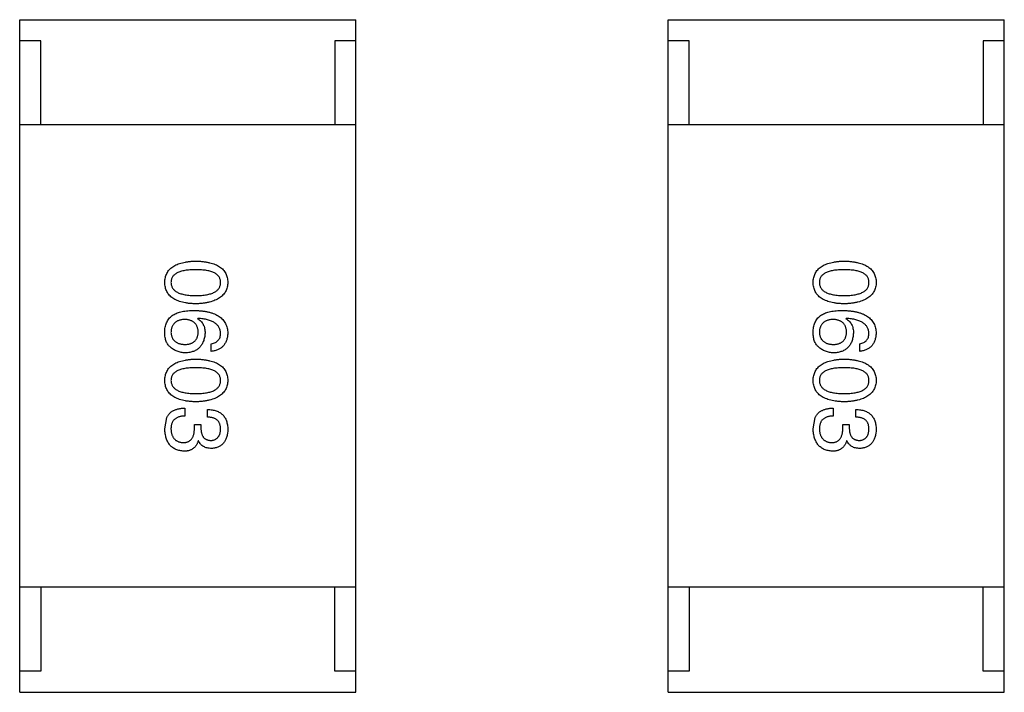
# Model space of a CAD drawing. Header units: inches. Extents: x -39 to 106, y -45 to 75.
# Tile 212 of 222: x 34.05 to 36.39, y 45.62 to 47.22. Entities that reach past the tile are written whole.
import ezdxf

# ---------------------------------------------------------------- set-up
doc = ezdxf.new("R2010")
doc.units = ezdxf.units.IN
doc.header["$LTSCALE"] = 1.21
doc.header["$MEASUREMENT"] = 0
doc.layers.get('0').update_dxf_attribs({"linetype": 'CONTINUOUS'})

msp = doc.modelspace()

# ---------------------------------------------------------------- linework, layer by layer
at = {"color": 7, "linetype": 'Continuous'}
for p, q in [((34.0484, 45.6155), (34.0484, 47.2155)), ((34.0484, 47.2155), (34.8484, 47.2155)), ((34.8484, 45.6155), (34.8484, 47.2155)), ((35.591, 45.6155), (35.591, 47.2155)), ((35.591, 47.2155), (36.391, 47.2155)), ((36.391, 45.6155), (36.391, 47.2155)), ((34.0984, 47.1655), (34.0484, 47.1655)), ((34.0984, 46.9655), (34.0984, 47.1655)), ((34.7984, 47.1655), (34.7984, 46.9655)), ((34.8484, 47.1655), (34.7984, 47.1655)), ((35.641, 47.1655), (35.591, 47.1655)), ((35.641, 46.9655), (35.641, 47.1655)), ((36.341, 47.1655), (36.341, 46.9655)), ((36.391, 47.1655), (36.341, 47.1655)), ((34.8484, 46.9655), (34.0484, 46.9655)), ((36.391, 46.9655), (35.591, 46.9655)), ((34.4722, 46.505), (34.4714, 46.5042)), ((36.0149, 46.505), (36.0141, 46.5042)), ((34.5042, 46.4263), (34.5042, 46.4444)), ((36.0469, 46.4263), (36.0469, 46.4444)), ((34.4411, 46.2915), (34.4411, 46.2727)), ((35.9838, 46.2915), (35.9838, 46.2727)), ((34.3935, 46.2424), (34.3985, 46.2694)), ((34.4952, 46.2702), (34.4952, 46.2883)), ((35.9362, 46.2424), (35.9411, 46.2694)), ((36.0379, 46.2702), (36.0379, 46.2883)), ((34.464, 46.2432), (34.464, 46.2522)), ((34.464, 46.2522), (34.4796, 46.2522)), ((34.4796, 46.2522), (34.4796, 46.2424)), ((36.0067, 46.2432), (36.0067, 46.2522)), ((36.0067, 46.2522), (36.0223, 46.2522)), ((36.0223, 46.2522), (36.0223, 46.2424)), ((34.4739, 46.2137), (34.4731, 46.2137)), ((36.0165, 46.2137), (36.0157, 46.2137)), ((34.8484, 45.8655), (34.0484, 45.8655)), ((34.0984, 45.8655), (34.0984, 45.6655)), ((34.7984, 45.6655), (34.7984, 45.8655)), ((36.391, 45.8655), (35.591, 45.8655)), ((35.641, 45.8655), (35.641, 45.6655)), ((36.341, 45.6655), (36.341, 45.8655)), ((34.0984, 45.6655), (34.0484, 45.6655)), ((34.8484, 45.6655), (34.7984, 45.6655)), ((35.641, 45.6655), (35.591, 45.6655)), ((36.391, 45.6655), (36.341, 45.6655)), ((34.0484, 45.6155), (34.8484, 45.6155)), ((35.591, 45.6155), (36.391, 45.6155))]:
    msp.add_line(p, q, dxfattribs=at)
for points, knots in [([(34.3935, 46.5905), (34.3936, 46.5924), (34.3938, 46.5963), (34.3948, 46.602), (34.3963, 46.6072), (34.3984, 46.6121), (34.401, 46.6166), (34.4042, 46.6208), (34.408, 46.6245), (34.4124, 46.6279), (34.4173, 46.6309), (34.4228, 46.6335), (34.4289, 46.6357), (34.4355, 46.6376), (34.4426, 46.6391), (34.4504, 46.6402), (34.4587, 46.641), (34.4644, 46.6412), (34.4673, 46.6413)], [0, 0, 0, 0, 0.059135, 0.115606, 0.169241, 0.221578, 0.273261, 0.324749, 0.377329, 0.431642, 0.488541, 0.548597, 0.612232, 0.680174, 0.752504, 0.829777, 0.912307, 1, 1, 1, 1]), ([(34.4673, 46.6208), (34.4649, 46.6208), (34.4603, 46.6207), (34.4536, 46.6203), (34.4474, 46.6198), (34.4416, 46.619), (34.4363, 46.6179), (34.4314, 46.6166), (34.4271, 46.6151), (34.4231, 46.6133), (34.4196, 46.6113), (34.4166, 46.6091), (34.414, 46.6065), (34.412, 46.6038), (34.4103, 46.6008), (34.4091, 46.5976), (34.4084, 46.5941), (34.4084, 46.5917), (34.4083, 46.5905)], [0, 0, 0, 0, 0.096457, 0.187288, 0.27178, 0.350132, 0.423455, 0.491343, 0.554037, 0.612253, 0.666313, 0.717038, 0.764921, 0.811214, 0.856775, 0.902988, 0.950234, 1, 1, 1, 1]), ([(34.4673, 46.6413), (34.4704, 46.6412), (34.4763, 46.641), (34.4848, 46.6402), (34.4928, 46.6391), (34.5002, 46.6376), (34.5071, 46.6357), (34.5133, 46.6335), (34.519, 46.6309), (34.5241, 46.6279), (34.5286, 46.6245), (34.5325, 46.6208), (34.5358, 46.6166), (34.5386, 46.6121), (34.5407, 46.6072), (34.5423, 46.602), (34.5433, 46.5963), (34.5435, 46.5924), (34.5435, 46.5905)], [0, 0, 0, 0, 0.088823, 0.172287, 0.250296, 0.323438, 0.392244, 0.456221, 0.516635, 0.573871, 0.628, 0.680335, 0.731489, 0.782557, 0.834044, 0.886738, 0.942089, 1, 1, 1, 1]), ([(34.5263, 46.5905), (34.5263, 46.5917), (34.5262, 46.5941), (34.5255, 46.5976), (34.5244, 46.6008), (34.5227, 46.6038), (34.5206, 46.6065), (34.5181, 46.6091), (34.515, 46.6113), (34.5115, 46.6133), (34.5076, 46.6151), (34.5032, 46.6166), (34.4983, 46.6179), (34.493, 46.619), (34.4873, 46.6198), (34.481, 46.6203), (34.4743, 46.6207), (34.4697, 46.6208), (34.4673, 46.6208)], [0, 0, 0, 0, 0.049764, 0.097007, 0.143217, 0.188577, 0.235116, 0.282997, 0.333719, 0.387776, 0.445989, 0.508679, 0.576563, 0.649481, 0.728235, 0.812722, 0.903548, 1, 1, 1, 1]), ([(35.9362, 46.5905), (35.9363, 46.5924), (35.9365, 46.5963), (35.9374, 46.602), (35.939, 46.6072), (35.941, 46.6121), (35.9437, 46.6166), (35.9469, 46.6208), (35.9507, 46.6245), (35.9551, 46.6279), (35.96, 46.6309), (35.9655, 46.6335), (35.9715, 46.6357), (35.9781, 46.6376), (35.9853, 46.6391), (35.993, 46.6402), (36.0013, 46.641), (36.007, 46.6412), (36.01, 46.6413)], [0, 0, 0, 0, 0.059135, 0.115606, 0.169241, 0.221578, 0.273261, 0.324749, 0.377329, 0.431642, 0.488541, 0.548597, 0.612232, 0.680174, 0.752504, 0.829777, 0.912307, 1, 1, 1, 1]), ([(36.01, 46.6208), (36.0076, 46.6208), (36.003, 46.6207), (35.9963, 46.6203), (35.9901, 46.6198), (35.9843, 46.619), (35.979, 46.6179), (35.9741, 46.6166), (35.9697, 46.6151), (35.9658, 46.6133), (35.9623, 46.6113), (35.9593, 46.6091), (35.9567, 46.6065), (35.9546, 46.6038), (35.9529, 46.6008), (35.9518, 46.5976), (35.9511, 46.5941), (35.951, 46.5917), (35.951, 46.5905)], [0, 0, 0, 0, 0.096457, 0.187288, 0.27178, 0.350132, 0.423455, 0.491343, 0.554037, 0.612253, 0.666313, 0.717038, 0.764921, 0.811214, 0.856775, 0.902988, 0.950234, 1, 1, 1, 1]), ([(36.01, 46.6413), (36.013, 46.6412), (36.0189, 46.641), (36.0275, 46.6402), (36.0355, 46.6391), (36.0429, 46.6376), (36.0497, 46.6357), (36.056, 46.6335), (36.0616, 46.6309), (36.0667, 46.6279), (36.0712, 46.6245), (36.0752, 46.6208), (36.0785, 46.6166), (36.0813, 46.6121), (36.0834, 46.6072), (36.085, 46.602), (36.0859, 46.5963), (36.0861, 46.5924), (36.0862, 46.5905)], [0, 0, 0, 0, 0.088823, 0.172287, 0.250296, 0.323438, 0.392244, 0.456221, 0.516635, 0.573871, 0.628, 0.680335, 0.731489, 0.782557, 0.834044, 0.886738, 0.942089, 1, 1, 1, 1]), ([(36.069, 46.5905), (36.0689, 46.5917), (36.0689, 46.5941), (36.0682, 46.5976), (36.067, 46.6008), (36.0654, 46.6038), (36.0633, 46.6065), (36.0607, 46.6091), (36.0577, 46.6113), (36.0542, 46.6133), (36.0503, 46.6151), (36.0459, 46.6166), (36.041, 46.6179), (36.0357, 46.619), (36.0299, 46.6198), (36.0237, 46.6203), (36.017, 46.6207), (36.0124, 46.6208), (36.01, 46.6208)], [0, 0, 0, 0, 0.049764, 0.097007, 0.143217, 0.188577, 0.235116, 0.282997, 0.333719, 0.387776, 0.445989, 0.508679, 0.576563, 0.649481, 0.728235, 0.812722, 0.903548, 1, 1, 1, 1]), ([(34.4673, 46.5396), (34.4644, 46.5397), (34.4587, 46.5399), (34.4504, 46.5407), (34.4426, 46.5418), (34.4355, 46.5433), (34.4289, 46.5452), (34.4228, 46.5474), (34.4173, 46.55), (34.4124, 46.553), (34.408, 46.5564), (34.4042, 46.5601), (34.401, 46.5643), (34.3984, 46.5688), (34.3963, 46.5737), (34.3948, 46.579), (34.3938, 46.5846), (34.3936, 46.5885), (34.3935, 46.5905)], [0, 0, 0, 0, 0.08769, 0.170218, 0.24749, 0.319818, 0.387758, 0.451391, 0.511445, 0.568185, 0.622681, 0.67526, 0.726746, 0.778428, 0.830764, 0.884397, 0.940866, 1, 1, 1, 1]), ([(34.4083, 46.5905), (34.4084, 46.5892), (34.4085, 46.5867), (34.4093, 46.5832), (34.4106, 46.5798), (34.4122, 46.5768), (34.4144, 46.5739), (34.417, 46.5714), (34.42, 46.5691), (34.4235, 46.567), (34.4275, 46.5651), (34.4318, 46.5636), (34.4367, 46.5623), (34.4419, 46.5612), (34.4476, 46.5603), (34.4538, 46.5597), (34.4604, 46.5594), (34.465, 46.5593), (34.4673, 46.5593)], [0, 0, 0, 0, 0.050879, 0.099377, 0.146973, 0.193618, 0.240619, 0.289461, 0.34047, 0.395283, 0.453059, 0.515633, 0.582666, 0.655287, 0.732971, 0.815933, 0.905166, 1, 1, 1, 1]), ([(34.4673, 46.5593), (34.4697, 46.5593), (34.4743, 46.5594), (34.481, 46.5597), (34.4873, 46.5603), (34.493, 46.5612), (34.4983, 46.5623), (34.5032, 46.5636), (34.5076, 46.5652), (34.5115, 46.567), (34.515, 46.5691), (34.5181, 46.5714), (34.5206, 46.574), (34.5227, 46.5768), (34.5244, 46.5798), (34.5255, 46.5832), (34.5262, 46.5867), (34.5263, 46.5892), (34.5263, 46.5905)], [0, 0, 0, 0, 0.095719, 0.185854, 0.269738, 0.347952, 0.420315, 0.487894, 0.550245, 0.608186, 0.662454, 0.713283, 0.761375, 0.808209, 0.854301, 0.901312, 0.949396, 1, 1, 1, 1]), ([(34.5435, 46.5905), (34.5434, 46.5885), (34.5432, 46.5847), (34.5421, 46.5791), (34.5405, 46.5739), (34.5383, 46.5691), (34.5355, 46.5646), (34.5321, 46.5605), (34.5282, 46.5568), (34.5237, 46.5534), (34.5186, 46.5504), (34.5129, 46.5478), (34.5067, 46.5455), (34.4999, 46.5436), (34.4926, 46.5421), (34.4847, 46.5409), (34.4762, 46.54), (34.4703, 46.5398), (34.4673, 46.5396)], [0, 0, 0, 0, 0.057415, 0.112361, 0.16496, 0.216437, 0.267441, 0.318839, 0.371478, 0.426325, 0.483626, 0.544235, 0.608673, 0.677374, 0.750405, 0.828394, 0.911525, 1, 1, 1, 1]), ([(36.01, 46.5396), (36.007, 46.5397), (36.0013, 46.5399), (35.993, 46.5407), (35.9853, 46.5418), (35.9781, 46.5433), (35.9715, 46.5452), (35.9655, 46.5474), (35.96, 46.55), (35.9551, 46.553), (35.9507, 46.5564), (35.9469, 46.5601), (35.9437, 46.5643), (35.941, 46.5688), (35.939, 46.5737), (35.9374, 46.579), (35.9365, 46.5846), (35.9363, 46.5885), (35.9362, 46.5905)], [0, 0, 0, 0, 0.08769, 0.170218, 0.24749, 0.319818, 0.387758, 0.451391, 0.511445, 0.568185, 0.622681, 0.67526, 0.726746, 0.778428, 0.830764, 0.884397, 0.940866, 1, 1, 1, 1]), ([(35.951, 46.5905), (35.951, 46.5892), (35.9512, 46.5867), (35.952, 46.5832), (35.9532, 46.5798), (35.9549, 46.5768), (35.957, 46.5739), (35.9596, 46.5714), (35.9627, 46.5691), (35.9662, 46.567), (35.9701, 46.5651), (35.9745, 46.5636), (35.9793, 46.5623), (35.9846, 46.5612), (35.9903, 46.5603), (35.9965, 46.5597), (36.0031, 46.5594), (36.0076, 46.5593), (36.01, 46.5593)], [0, 0, 0, 0, 0.050879, 0.099377, 0.146973, 0.193618, 0.240619, 0.289461, 0.34047, 0.395283, 0.453059, 0.515633, 0.582666, 0.655287, 0.732971, 0.815933, 0.905166, 1, 1, 1, 1]), ([(36.01, 46.5593), (36.0124, 46.5593), (36.017, 46.5594), (36.0237, 46.5597), (36.0299, 46.5603), (36.0357, 46.5612), (36.041, 46.5623), (36.0459, 46.5636), (36.0503, 46.5652), (36.0542, 46.567), (36.0577, 46.5691), (36.0607, 46.5714), (36.0633, 46.574), (36.0654, 46.5768), (36.067, 46.5798), (36.0682, 46.5832), (36.0689, 46.5867), (36.0689, 46.5892), (36.069, 46.5905)], [0, 0, 0, 0, 0.095719, 0.185854, 0.269738, 0.347952, 0.420315, 0.487894, 0.550245, 0.608186, 0.662454, 0.713283, 0.761375, 0.808209, 0.854301, 0.901312, 0.949396, 1, 1, 1, 1]), ([(36.0862, 46.5905), (36.0861, 46.5885), (36.0859, 46.5847), (36.0848, 46.5791), (36.0831, 46.5739), (36.081, 46.5691), (36.0782, 46.5646), (36.0748, 46.5605), (36.0708, 46.5568), (36.0663, 46.5534), (36.0612, 46.5504), (36.0556, 46.5478), (36.0494, 46.5455), (36.0426, 46.5436), (36.0352, 46.5421), (36.0273, 46.5409), (36.0189, 46.54), (36.013, 46.5398), (36.01, 46.5396)], [0, 0, 0, 0, 0.057415, 0.112361, 0.16496, 0.216437, 0.267441, 0.318839, 0.371478, 0.426325, 0.483626, 0.544235, 0.608673, 0.677374, 0.750405, 0.828394, 0.911525, 1, 1, 1, 1]), ([(34.3935, 46.4747), (34.3937, 46.4768), (34.3939, 46.4808), (34.395, 46.4866), (34.3966, 46.492), (34.3988, 46.4971), (34.4015, 46.5017), (34.4049, 46.506), (34.4087, 46.5099), (34.4117, 46.5121), (34.4132, 46.5132)], [0, 0, 0, 0, 0.137449, 0.267856, 0.393219, 0.514735, 0.63397, 0.753734, 0.874967, 1, 1, 1, 1]), ([(34.4411, 46.5026), (34.4398, 46.5025), (34.4373, 46.5023), (34.4336, 46.5018), (34.4303, 46.501), (34.4271, 46.5001), (34.4242, 46.4989), (34.4215, 46.4974), (34.4191, 46.4959), (34.4169, 46.494), (34.4149, 46.492), (34.4133, 46.4896), (34.4118, 46.4872), (34.4106, 46.4844), (34.4096, 46.4815), (34.409, 46.4783), (34.4084, 46.4749), (34.4084, 46.4726), (34.4083, 46.4714)], [0, 0, 0, 0, 0.076467, 0.148148, 0.216496, 0.280559, 0.342274, 0.401168, 0.458322, 0.514073, 0.569257, 0.62465, 0.68124, 0.739113, 0.799947, 0.862804, 0.929597, 1, 1, 1, 1]), ([(34.4132, 46.5132), (34.4148, 46.5141), (34.418, 46.5158), (34.4232, 46.518), (34.4289, 46.5198), (34.4351, 46.5213), (34.4416, 46.5225), (34.4487, 46.5233), (34.4562, 46.5238), (34.4614, 46.5239), (34.464, 46.5239)], [0, 0, 0, 0, 0.101889, 0.209155, 0.322694, 0.442863, 0.569758, 0.70479, 0.848502, 1, 1, 1, 1]), ([(34.4731, 46.4722), (34.473, 46.4734), (34.4729, 46.4757), (34.4724, 46.4789), (34.4718, 46.482), (34.4708, 46.4849), (34.4697, 46.4875), (34.4682, 46.4899), (34.4666, 46.4922), (34.4647, 46.4942), (34.4626, 46.496), (34.4602, 46.4976), (34.4576, 46.499), (34.4547, 46.5001), (34.4517, 46.501), (34.4484, 46.5018), (34.4448, 46.5023), (34.4423, 46.5025), (34.4411, 46.5026)], [0, 0, 0, 0, 0.070453, 0.136523, 0.199866, 0.260392, 0.318446, 0.374657, 0.430182, 0.485556, 0.541071, 0.598396, 0.657208, 0.718642, 0.783247, 0.851631, 0.923928, 1, 1, 1, 1]), ([(34.464, 46.5239), (34.4672, 46.5238), (34.4733, 46.5236), (34.4821, 46.5227), (34.4904, 46.5216), (34.4981, 46.52), (34.5052, 46.518), (34.5116, 46.5156), (34.5175, 46.5129), (34.5228, 46.5097), (34.5276, 46.5061), (34.5316, 46.5021), (34.5352, 46.4977), (34.5381, 46.4929), (34.5404, 46.4876), (34.5421, 46.482), (34.5432, 46.476), (34.5434, 46.4719), (34.5435, 46.4698)], [0, 0, 0, 0, 0.087517, 0.169686, 0.246944, 0.319347, 0.387088, 0.450961, 0.511075, 0.567974, 0.622351, 0.675039, 0.726853, 0.778688, 0.83093, 0.884738, 0.941043, 1, 1, 1, 1]), ([(34.4714, 46.5042), (34.4729, 46.5033), (34.4757, 46.5017), (34.4794, 46.4985), (34.4825, 46.4948), (34.4851, 46.4907), (34.487, 46.4861), (34.4885, 46.4811), (34.4893, 46.4756), (34.4894, 46.4718), (34.4895, 46.4698)], [0, 0, 0, 0, 0.122276, 0.239997, 0.35611, 0.473903, 0.59404, 0.720428, 0.855383, 1, 1, 1, 1]), ([(34.5263, 46.4698), (34.5262, 46.4711), (34.5261, 46.4736), (34.5252, 46.4773), (34.524, 46.4808), (34.5224, 46.484), (34.5204, 46.487), (34.518, 46.4898), (34.5152, 46.4923), (34.512, 46.4947), (34.5084, 46.4968), (34.5044, 46.4986), (34.5, 46.5003), (34.4952, 46.5017), (34.49, 46.5028), (34.4844, 46.5038), (34.4785, 46.5046), (34.4744, 46.5049), (34.4722, 46.505)], [0, 0, 0, 0, 0.054741, 0.107075, 0.158339, 0.208382, 0.258772, 0.310045, 0.362765, 0.417822, 0.475982, 0.537466, 0.602901, 0.673037, 0.747247, 0.826291, 0.910782, 1, 1, 1, 1]), ([(35.9362, 46.4747), (35.9363, 46.4768), (35.9366, 46.4808), (35.9377, 46.4866), (35.9392, 46.492), (35.9414, 46.4971), (35.9442, 46.5017), (35.9475, 46.506), (35.9514, 46.5099), (35.9544, 46.5121), (35.9559, 46.5132)], [0, 0, 0, 0, 0.137449, 0.267856, 0.393219, 0.514735, 0.63397, 0.753734, 0.874967, 1, 1, 1, 1]), ([(35.9838, 46.5026), (35.9825, 46.5025), (35.9799, 46.5023), (35.9763, 46.5018), (35.9729, 46.501), (35.9698, 46.5001), (35.9668, 46.4989), (35.9642, 46.4974), (35.9617, 46.4959), (35.9596, 46.494), (35.9576, 46.492), (35.9559, 46.4896), (35.9545, 46.4872), (35.9533, 46.4844), (35.9523, 46.4815), (35.9516, 46.4783), (35.9511, 46.4749), (35.951, 46.4726), (35.951, 46.4714)], [0, 0, 0, 0, 0.076467, 0.148148, 0.216496, 0.280559, 0.342274, 0.401168, 0.458322, 0.514073, 0.569257, 0.62465, 0.68124, 0.739113, 0.799947, 0.862804, 0.929597, 1, 1, 1, 1]), ([(35.9559, 46.5132), (35.9574, 46.5141), (35.9607, 46.5158), (35.9659, 46.518), (35.9716, 46.5198), (35.9777, 46.5213), (35.9843, 46.5225), (35.9914, 46.5233), (35.9989, 46.5238), (36.0041, 46.5239), (36.0067, 46.5239)], [0, 0, 0, 0, 0.101889, 0.209155, 0.322694, 0.442863, 0.569758, 0.70479, 0.848502, 1, 1, 1, 1]), ([(36.0157, 46.4722), (36.0157, 46.4734), (36.0156, 46.4757), (36.0151, 46.4789), (36.0144, 46.482), (36.0135, 46.4849), (36.0123, 46.4875), (36.0109, 46.4899), (36.0092, 46.4922), (36.0073, 46.4942), (36.0052, 46.496), (36.0029, 46.4976), (36.0003, 46.499), (35.9974, 46.5001), (35.9943, 46.501), (35.991, 46.5018), (35.9875, 46.5023), (35.985, 46.5025), (35.9838, 46.5026)], [0, 0, 0, 0, 0.070453, 0.136523, 0.199866, 0.260392, 0.318446, 0.374657, 0.430182, 0.485556, 0.541071, 0.598396, 0.657208, 0.718642, 0.783247, 0.851631, 0.923928, 1, 1, 1, 1]), ([(36.0067, 46.5239), (36.0099, 46.5238), (36.016, 46.5236), (36.0248, 46.5227), (36.0331, 46.5216), (36.0407, 46.52), (36.0478, 46.518), (36.0543, 46.5156), (36.0602, 46.5129), (36.0655, 46.5097), (36.0702, 46.5061), (36.0743, 46.5021), (36.0778, 46.4977), (36.0807, 46.4929), (36.083, 46.4876), (36.0847, 46.482), (36.0858, 46.476), (36.0861, 46.4719), (36.0862, 46.4698)], [0, 0, 0, 0, 0.087517, 0.169686, 0.246944, 0.319347, 0.387088, 0.450961, 0.511075, 0.567974, 0.622351, 0.675039, 0.726853, 0.778688, 0.83093, 0.884738, 0.941043, 1, 1, 1, 1]), ([(36.0141, 46.5042), (36.0155, 46.5033), (36.0183, 46.5017), (36.022, 46.4985), (36.0252, 46.4948), (36.0278, 46.4907), (36.0297, 46.4861), (36.0311, 46.4811), (36.032, 46.4756), (36.0321, 46.4718), (36.0321, 46.4698)], [0, 0, 0, 0, 0.122276, 0.239997, 0.35611, 0.473903, 0.59404, 0.720428, 0.855383, 1, 1, 1, 1]), ([(36.069, 46.4698), (36.0689, 46.4711), (36.0687, 46.4736), (36.0678, 46.4773), (36.0667, 46.4808), (36.065, 46.484), (36.0631, 46.487), (36.0607, 46.4898), (36.0578, 46.4923), (36.0547, 46.4947), (36.051, 46.4968), (36.047, 46.4986), (36.0427, 46.5003), (36.0379, 46.5017), (36.0327, 46.5028), (36.0271, 46.5038), (36.0211, 46.5046), (36.017, 46.5049), (36.0149, 46.505)], [0, 0, 0, 0, 0.054741, 0.107075, 0.158339, 0.208382, 0.258772, 0.310045, 0.362765, 0.417822, 0.475982, 0.537466, 0.602901, 0.673037, 0.747247, 0.826291, 0.910782, 1, 1, 1, 1]), ([(34.4058, 46.4378), (34.4048, 46.4388), (34.4027, 46.4406), (34.4001, 46.4441), (34.3978, 46.448), (34.3961, 46.4524), (34.3948, 46.4573), (34.3939, 46.4627), (34.3934, 46.4685), (34.3935, 46.4726), (34.3935, 46.4747)], [0, 0, 0, 0, 0.105033, 0.21147, 0.321511, 0.438526, 0.563605, 0.698055, 0.843218, 1, 1, 1, 1]), ([(34.4083, 46.4714), (34.4084, 46.4703), (34.4086, 46.4682), (34.4091, 46.4651), (34.4099, 46.4622), (34.411, 46.4595), (34.4122, 46.457), (34.4137, 46.4547), (34.4155, 46.4526), (34.4175, 46.4507), (34.4197, 46.449), (34.4222, 46.4475), (34.4249, 46.4461), (34.4279, 46.4451), (34.431, 46.4442), (34.4344, 46.4435), (34.4381, 46.443), (34.4406, 46.4428), (34.4419, 46.4427)], [0, 0, 0, 0, 0.066682, 0.130303, 0.190802, 0.248749, 0.30534, 0.361219, 0.415721, 0.471765, 0.528279, 0.586428, 0.64659, 0.710143, 0.776461, 0.846692, 0.921137, 1, 1, 1, 1]), ([(34.4419, 46.4427), (34.4431, 46.4428), (34.4455, 46.443), (34.449, 46.4435), (34.4522, 46.4442), (34.4552, 46.4451), (34.458, 46.4463), (34.4605, 46.4476), (34.4628, 46.4492), (34.4649, 46.4509), (34.4667, 46.4528), (34.4683, 46.455), (34.4697, 46.4574), (34.4709, 46.46), (34.4718, 46.4627), (34.4724, 46.4657), (34.4729, 46.4689), (34.473, 46.4711), (34.4731, 46.4722)], [0, 0, 0, 0, 0.076288, 0.14871, 0.216387, 0.281386, 0.342528, 0.402111, 0.4591, 0.514852, 0.569974, 0.625644, 0.682226, 0.740156, 0.800362, 0.863471, 0.930116, 1, 1, 1, 1]), ([(34.4895, 46.4698), (34.4893, 46.468), (34.489, 46.4644), (34.4881, 46.4593), (34.4869, 46.4544), (34.4854, 46.45), (34.4835, 46.4459), (34.4814, 46.4421), (34.4789, 46.4386), (34.4762, 46.4355), (34.4731, 46.4327), (34.4697, 46.4303), (34.466, 46.4282), (34.4619, 46.4265), (34.4576, 46.4251), (34.4529, 46.4241), (34.4479, 46.4233), (34.4445, 46.4232), (34.4427, 46.4231)], [0, 0, 0, 0, 0.074228, 0.144548, 0.211288, 0.274576, 0.335162, 0.393915, 0.450599, 0.506657, 0.562409, 0.618617, 0.676096, 0.735061, 0.79654, 0.860906, 0.928473, 1, 1, 1, 1]), ([(34.5042, 46.4444), (34.5059, 46.4448), (34.5093, 46.4455), (34.5138, 46.4473), (34.5177, 46.4497), (34.5209, 46.4527), (34.5234, 46.4562), (34.5251, 46.4602), (34.5262, 46.4648), (34.5263, 46.4681), (34.5263, 46.4698)], [0, 0, 0, 0, 0.1439, 0.274233, 0.394478, 0.509388, 0.621911, 0.738504, 0.863414, 1, 1, 1, 1]), ([(34.5435, 46.4698), (34.5434, 46.4682), (34.5432, 46.4651), (34.5425, 46.4606), (34.5415, 46.4563), (34.5402, 46.4523), (34.5387, 46.4486), (34.5369, 46.4452), (34.5349, 46.4421), (34.5326, 46.4392), (34.5299, 46.4366), (34.527, 46.4343), (34.5239, 46.4323), (34.5205, 46.4305), (34.5168, 46.429), (34.5128, 46.4279), (34.5086, 46.4269), (34.5057, 46.4265), (34.5042, 46.4263)], [0, 0, 0, 0, 0.073784, 0.144317, 0.211047, 0.274818, 0.336501, 0.395724, 0.453465, 0.510016, 0.566585, 0.622844, 0.680328, 0.739335, 0.800408, 0.863904, 0.93053, 1, 1, 1, 1]), ([(35.9485, 46.4378), (35.9475, 46.4388), (35.9453, 46.4406), (35.9427, 46.4441), (35.9405, 46.448), (35.9388, 46.4524), (35.9374, 46.4573), (35.9366, 46.4627), (35.9361, 46.4685), (35.9362, 46.4726), (35.9362, 46.4747)], [0, 0, 0, 0, 0.105033, 0.21147, 0.321511, 0.438526, 0.563605, 0.698055, 0.843218, 1, 1, 1, 1]), ([(35.951, 46.4714), (35.9511, 46.4703), (35.9512, 46.4682), (35.9518, 46.4651), (35.9526, 46.4622), (35.9536, 46.4595), (35.9549, 46.457), (35.9564, 46.4547), (35.9582, 46.4526), (35.9602, 46.4507), (35.9624, 46.449), (35.9649, 46.4475), (35.9676, 46.4461), (35.9705, 46.4451), (35.9737, 46.4442), (35.9771, 46.4435), (35.9808, 46.443), (35.9833, 46.4428), (35.9846, 46.4427)], [0, 0, 0, 0, 0.066682, 0.130303, 0.190802, 0.248749, 0.30534, 0.361219, 0.415721, 0.471765, 0.528279, 0.586428, 0.64659, 0.710143, 0.776461, 0.846692, 0.921137, 1, 1, 1, 1]), ([(35.9846, 46.4427), (35.9858, 46.4428), (35.9882, 46.443), (35.9916, 46.4435), (35.9949, 46.4442), (35.9979, 46.4451), (36.0006, 46.4463), (36.0032, 46.4476), (36.0055, 46.4492), (36.0076, 46.4509), (36.0094, 46.4528), (36.011, 46.455), (36.0124, 46.4574), (36.0135, 46.46), (36.0144, 46.4627), (36.0151, 46.4657), (36.0156, 46.4689), (36.0157, 46.4711), (36.0157, 46.4722)], [0, 0, 0, 0, 0.076288, 0.14871, 0.216387, 0.281386, 0.342528, 0.402111, 0.4591, 0.514852, 0.569974, 0.625644, 0.682226, 0.740156, 0.800362, 0.863471, 0.930116, 1, 1, 1, 1]), ([(36.0321, 46.4698), (36.0319, 46.468), (36.0316, 46.4644), (36.0307, 46.4593), (36.0296, 46.4544), (36.028, 46.45), (36.0262, 46.4459), (36.0241, 46.4421), (36.0216, 46.4386), (36.0188, 46.4355), (36.0158, 46.4327), (36.0123, 46.4303), (36.0086, 46.4282), (36.0046, 46.4265), (36.0002, 46.4251), (35.9956, 46.4241), (35.9906, 46.4233), (35.9872, 46.4232), (35.9854, 46.4231)], [0, 0, 0, 0, 0.074228, 0.144548, 0.211288, 0.274576, 0.335162, 0.393915, 0.450599, 0.506657, 0.562409, 0.618617, 0.676096, 0.735061, 0.79654, 0.860906, 0.928473, 1, 1, 1, 1]), ([(36.0469, 46.4444), (36.0486, 46.4448), (36.0519, 46.4455), (36.0565, 46.4473), (36.0604, 46.4497), (36.0636, 46.4527), (36.066, 46.4562), (36.0678, 46.4602), (36.0688, 46.4648), (36.0689, 46.4681), (36.069, 46.4698)], [0, 0, 0, 0, 0.1439, 0.274233, 0.394478, 0.509388, 0.621911, 0.738504, 0.863414, 1, 1, 1, 1]), ([(36.0862, 46.4698), (36.0861, 46.4682), (36.0858, 46.4651), (36.0851, 46.4606), (36.0842, 46.4563), (36.0829, 46.4523), (36.0814, 46.4486), (36.0796, 46.4452), (36.0775, 46.4421), (36.0752, 46.4392), (36.0726, 46.4366), (36.0697, 46.4343), (36.0666, 46.4323), (36.0632, 46.4305), (36.0595, 46.429), (36.0555, 46.4279), (36.0513, 46.4269), (36.0484, 46.4265), (36.0469, 46.4263)], [0, 0, 0, 0, 0.073784, 0.144317, 0.211047, 0.274818, 0.336501, 0.395724, 0.453465, 0.510016, 0.566585, 0.622844, 0.680328, 0.739335, 0.800408, 0.863904, 0.93053, 1, 1, 1, 1]), ([(34.4427, 46.4231), (34.441, 46.4231), (34.4375, 46.4232), (34.4324, 46.4239), (34.4275, 46.425), (34.4228, 46.4266), (34.4183, 46.4288), (34.4139, 46.4313), (34.4097, 46.4343), (34.4071, 46.4366), (34.4058, 46.4378)], [0, 0, 0, 0, 0.12904, 0.253809, 0.377066, 0.499122, 0.621469, 0.744665, 0.870607, 1, 1, 1, 1]), ([(35.9854, 46.4231), (35.9836, 46.4231), (35.9802, 46.4232), (35.9751, 46.4239), (35.9702, 46.425), (35.9655, 46.4266), (35.9609, 46.4288), (35.9566, 46.4313), (35.9524, 46.4343), (35.9498, 46.4366), (35.9485, 46.4378)], [0, 0, 0, 0, 0.12904, 0.253809, 0.377066, 0.499122, 0.621469, 0.744665, 0.870607, 1, 1, 1, 1]), ([(34.3935, 46.3573), (34.3936, 46.3593), (34.3938, 46.3632), (34.3948, 46.3688), (34.3963, 46.3741), (34.3984, 46.3789), (34.401, 46.3835), (34.4042, 46.3876), (34.408, 46.3914), (34.4124, 46.3947), (34.4173, 46.3977), (34.4228, 46.4003), (34.4289, 46.4026), (34.4355, 46.4044), (34.4426, 46.406), (34.4504, 46.4071), (34.4587, 46.4078), (34.4644, 46.408), (34.4673, 46.4081)], [0, 0, 0, 0, 0.059135, 0.115606, 0.169241, 0.221578, 0.273261, 0.324749, 0.377329, 0.431642, 0.488541, 0.548597, 0.612232, 0.680174, 0.752504, 0.829777, 0.912307, 1, 1, 1, 1]), ([(34.4673, 46.3876), (34.4649, 46.3876), (34.4603, 46.3876), (34.4536, 46.3872), (34.4474, 46.3866), (34.4416, 46.3858), (34.4363, 46.3847), (34.4314, 46.3835), (34.4271, 46.3819), (34.4231, 46.3801), (34.4196, 46.3781), (34.4166, 46.3759), (34.414, 46.3734), (34.412, 46.3706), (34.4103, 46.3677), (34.4091, 46.3644), (34.4084, 46.3609), (34.4084, 46.3585), (34.4083, 46.3573)], [0, 0, 0, 0, 0.096457, 0.187288, 0.27178, 0.350132, 0.423455, 0.491343, 0.554037, 0.612253, 0.666313, 0.717038, 0.764921, 0.811214, 0.856775, 0.902988, 0.950234, 1, 1, 1, 1]), ([(34.4673, 46.4081), (34.4704, 46.408), (34.4763, 46.4078), (34.4848, 46.4071), (34.4928, 46.406), (34.5002, 46.4044), (34.5071, 46.4026), (34.5133, 46.4003), (34.519, 46.3977), (34.5241, 46.3947), (34.5286, 46.3914), (34.5325, 46.3876), (34.5358, 46.3835), (34.5386, 46.379), (34.5407, 46.3741), (34.5423, 46.3688), (34.5433, 46.3632), (34.5435, 46.3593), (34.5435, 46.3573)], [0, 0, 0, 0, 0.088823, 0.172287, 0.250296, 0.323438, 0.392244, 0.456221, 0.516635, 0.573871, 0.628, 0.680335, 0.731489, 0.782557, 0.834044, 0.886738, 0.942089, 1, 1, 1, 1]), ([(34.5263, 46.3573), (34.5263, 46.3585), (34.5262, 46.3609), (34.5255, 46.3644), (34.5244, 46.3676), (34.5227, 46.3706), (34.5206, 46.3734), (34.5181, 46.3759), (34.515, 46.3781), (34.5115, 46.3801), (34.5076, 46.3819), (34.5032, 46.3835), (34.4983, 46.3847), (34.493, 46.3858), (34.4873, 46.3866), (34.481, 46.3872), (34.4743, 46.3876), (34.4697, 46.3876), (34.4673, 46.3876)], [0, 0, 0, 0, 0.049764, 0.097007, 0.143217, 0.188577, 0.235116, 0.282997, 0.333719, 0.387776, 0.445989, 0.508679, 0.576563, 0.649481, 0.728235, 0.812722, 0.903548, 1, 1, 1, 1]), ([(35.9362, 46.3573), (35.9363, 46.3593), (35.9365, 46.3632), (35.9374, 46.3688), (35.939, 46.3741), (35.941, 46.3789), (35.9437, 46.3835), (35.9469, 46.3876), (35.9507, 46.3914), (35.9551, 46.3947), (35.96, 46.3977), (35.9655, 46.4003), (35.9715, 46.4026), (35.9781, 46.4044), (35.9853, 46.406), (35.993, 46.4071), (36.0013, 46.4078), (36.007, 46.408), (36.01, 46.4081)], [0, 0, 0, 0, 0.059135, 0.115606, 0.169241, 0.221578, 0.273261, 0.324749, 0.377329, 0.431642, 0.488541, 0.548597, 0.612232, 0.680174, 0.752504, 0.829777, 0.912307, 1, 1, 1, 1]), ([(36.01, 46.3876), (36.0076, 46.3876), (36.003, 46.3876), (35.9963, 46.3872), (35.9901, 46.3866), (35.9843, 46.3858), (35.979, 46.3847), (35.9741, 46.3835), (35.9697, 46.3819), (35.9658, 46.3801), (35.9623, 46.3781), (35.9593, 46.3759), (35.9567, 46.3734), (35.9546, 46.3706), (35.9529, 46.3677), (35.9518, 46.3644), (35.9511, 46.3609), (35.951, 46.3585), (35.951, 46.3573)], [0, 0, 0, 0, 0.096457, 0.187288, 0.27178, 0.350132, 0.423455, 0.491343, 0.554037, 0.612253, 0.666313, 0.717038, 0.764921, 0.811214, 0.856775, 0.902988, 0.950234, 1, 1, 1, 1]), ([(36.01, 46.4081), (36.013, 46.408), (36.0189, 46.4078), (36.0275, 46.4071), (36.0355, 46.406), (36.0429, 46.4044), (36.0497, 46.4026), (36.056, 46.4003), (36.0616, 46.3977), (36.0667, 46.3947), (36.0712, 46.3914), (36.0752, 46.3876), (36.0785, 46.3835), (36.0813, 46.379), (36.0834, 46.3741), (36.085, 46.3688), (36.0859, 46.3632), (36.0861, 46.3593), (36.0862, 46.3573)], [0, 0, 0, 0, 0.088823, 0.172287, 0.250296, 0.323438, 0.392244, 0.456221, 0.516635, 0.573871, 0.628, 0.680335, 0.731489, 0.782557, 0.834044, 0.886738, 0.942089, 1, 1, 1, 1]), ([(36.069, 46.3573), (36.0689, 46.3585), (36.0689, 46.3609), (36.0682, 46.3644), (36.067, 46.3676), (36.0654, 46.3706), (36.0633, 46.3734), (36.0607, 46.3759), (36.0577, 46.3781), (36.0542, 46.3801), (36.0503, 46.3819), (36.0459, 46.3835), (36.041, 46.3847), (36.0357, 46.3858), (36.0299, 46.3866), (36.0237, 46.3872), (36.017, 46.3876), (36.0124, 46.3876), (36.01, 46.3876)], [0, 0, 0, 0, 0.049764, 0.097007, 0.143217, 0.188577, 0.235116, 0.282997, 0.333719, 0.387776, 0.445989, 0.508679, 0.576563, 0.649481, 0.728235, 0.812722, 0.903548, 1, 1, 1, 1]), ([(34.4673, 46.3065), (34.4644, 46.3066), (34.4587, 46.3068), (34.4504, 46.3076), (34.4426, 46.3086), (34.4355, 46.3102), (34.4289, 46.312), (34.4228, 46.3143), (34.4173, 46.3169), (34.4124, 46.3199), (34.408, 46.3232), (34.4042, 46.327), (34.401, 46.3311), (34.3984, 46.3357), (34.3963, 46.3406), (34.3948, 46.3458), (34.3938, 46.3514), (34.3936, 46.3553), (34.3935, 46.3573)], [0, 0, 0, 0, 0.08769, 0.170218, 0.24749, 0.319818, 0.387758, 0.451391, 0.511445, 0.568185, 0.622681, 0.67526, 0.726746, 0.778428, 0.830764, 0.884397, 0.940866, 1, 1, 1, 1]), ([(34.4083, 46.3573), (34.4084, 46.356), (34.4085, 46.3536), (34.4093, 46.35), (34.4106, 46.3467), (34.4122, 46.3436), (34.4144, 46.3408), (34.417, 46.3382), (34.42, 46.3359), (34.4235, 46.3338), (34.4275, 46.332), (34.4318, 46.3304), (34.4367, 46.3291), (34.4419, 46.328), (34.4476, 46.3272), (34.4538, 46.3266), (34.4604, 46.3262), (34.465, 46.3262), (34.4673, 46.3262)], [0, 0, 0, 0, 0.050879, 0.099377, 0.146973, 0.193618, 0.240619, 0.289461, 0.34047, 0.395283, 0.453059, 0.515633, 0.582666, 0.655287, 0.732971, 0.815933, 0.905166, 1, 1, 1, 1]), ([(34.4673, 46.3262), (34.4697, 46.3262), (34.4743, 46.3262), (34.481, 46.3266), (34.4873, 46.3272), (34.493, 46.328), (34.4983, 46.3291), (34.5032, 46.3304), (34.5076, 46.332), (34.5115, 46.3338), (34.515, 46.3359), (34.5181, 46.3382), (34.5206, 46.3408), (34.5227, 46.3436), (34.5244, 46.3467), (34.5255, 46.35), (34.5262, 46.3536), (34.5263, 46.356), (34.5263, 46.3573)], [0, 0, 0, 0, 0.095719, 0.185854, 0.269738, 0.347952, 0.420315, 0.487894, 0.550245, 0.608186, 0.662454, 0.713283, 0.761375, 0.808209, 0.854301, 0.901312, 0.949396, 1, 1, 1, 1]), ([(34.5435, 46.3573), (34.5434, 46.3553), (34.5432, 46.3515), (34.5421, 46.346), (34.5405, 46.3408), (34.5383, 46.3359), (34.5355, 46.3315), (34.5321, 46.3274), (34.5282, 46.3237), (34.5237, 46.3203), (34.5186, 46.3173), (34.5129, 46.3146), (34.5067, 46.3124), (34.4999, 46.3105), (34.4926, 46.3089), (34.4847, 46.3077), (34.4762, 46.3069), (34.4703, 46.3066), (34.4673, 46.3065)], [0, 0, 0, 0, 0.057415, 0.112361, 0.16496, 0.216437, 0.267441, 0.318839, 0.371478, 0.426325, 0.483626, 0.544235, 0.608673, 0.677374, 0.750405, 0.828394, 0.911525, 1, 1, 1, 1]), ([(36.01, 46.3065), (36.007, 46.3066), (36.0013, 46.3068), (35.993, 46.3076), (35.9853, 46.3086), (35.9781, 46.3102), (35.9715, 46.312), (35.9655, 46.3143), (35.96, 46.3169), (35.9551, 46.3199), (35.9507, 46.3232), (35.9469, 46.327), (35.9437, 46.3311), (35.941, 46.3357), (35.939, 46.3406), (35.9374, 46.3458), (35.9365, 46.3514), (35.9363, 46.3553), (35.9362, 46.3573)], [0, 0, 0, 0, 0.08769, 0.170218, 0.24749, 0.319818, 0.387758, 0.451391, 0.511445, 0.568185, 0.622681, 0.67526, 0.726746, 0.778428, 0.830764, 0.884397, 0.940866, 1, 1, 1, 1]), ([(35.951, 46.3573), (35.951, 46.356), (35.9512, 46.3536), (35.952, 46.35), (35.9532, 46.3467), (35.9549, 46.3436), (35.957, 46.3408), (35.9596, 46.3382), (35.9627, 46.3359), (35.9662, 46.3338), (35.9701, 46.332), (35.9745, 46.3304), (35.9793, 46.3291), (35.9846, 46.328), (35.9903, 46.3272), (35.9965, 46.3266), (36.0031, 46.3262), (36.0076, 46.3262), (36.01, 46.3262)], [0, 0, 0, 0, 0.050879, 0.099377, 0.146973, 0.193618, 0.240619, 0.289461, 0.34047, 0.395283, 0.453059, 0.515633, 0.582666, 0.655287, 0.732971, 0.815933, 0.905166, 1, 1, 1, 1]), ([(36.01, 46.3262), (36.0124, 46.3262), (36.017, 46.3262), (36.0237, 46.3266), (36.0299, 46.3272), (36.0357, 46.328), (36.041, 46.3291), (36.0459, 46.3304), (36.0503, 46.332), (36.0542, 46.3338), (36.0577, 46.3359), (36.0607, 46.3382), (36.0633, 46.3408), (36.0654, 46.3436), (36.067, 46.3467), (36.0682, 46.35), (36.0689, 46.3536), (36.0689, 46.356), (36.069, 46.3573)], [0, 0, 0, 0, 0.095719, 0.185854, 0.269738, 0.347952, 0.420315, 0.487894, 0.550245, 0.608186, 0.662454, 0.713283, 0.761375, 0.808209, 0.854301, 0.901312, 0.949396, 1, 1, 1, 1]), ([(36.0862, 46.3573), (36.0861, 46.3553), (36.0859, 46.3515), (36.0848, 46.346), (36.0831, 46.3408), (36.081, 46.3359), (36.0782, 46.3315), (36.0748, 46.3274), (36.0708, 46.3237), (36.0663, 46.3203), (36.0612, 46.3173), (36.0556, 46.3146), (36.0494, 46.3124), (36.0426, 46.3105), (36.0352, 46.3089), (36.0273, 46.3077), (36.0189, 46.3069), (36.013, 46.3066), (36.01, 46.3065)], [0, 0, 0, 0, 0.057415, 0.112361, 0.16496, 0.216437, 0.267441, 0.318839, 0.371478, 0.426325, 0.483626, 0.544235, 0.608673, 0.677374, 0.750405, 0.828394, 0.911525, 1, 1, 1, 1]), ([(34.3985, 46.2694), (34.3989, 46.2703), (34.3997, 46.272), (34.4013, 46.2744), (34.4029, 46.2767), (34.4048, 46.2788), (34.4068, 46.2808), (34.409, 46.2826), (34.4115, 46.2842), (34.4141, 46.2856), (34.4168, 46.2869), (34.4197, 46.2881), (34.4229, 46.2891), (34.4262, 46.2899), (34.4297, 46.2905), (34.4333, 46.2911), (34.4371, 46.2914), (34.4398, 46.2915), (34.4411, 46.2915)], [0, 0, 0, 0, 0.056906, 0.113264, 0.168825, 0.223843, 0.279195, 0.335267, 0.392098, 0.450414, 0.51054, 0.572219, 0.636652, 0.703156, 0.773102, 0.845505, 0.921063, 1, 1, 1, 1]), ([(35.9411, 46.2694), (35.9415, 46.2703), (35.9424, 46.272), (35.9439, 46.2744), (35.9456, 46.2767), (35.9475, 46.2788), (35.9495, 46.2808), (35.9517, 46.2826), (35.9541, 46.2842), (35.9567, 46.2856), (35.9595, 46.2869), (35.9624, 46.2881), (35.9655, 46.2891), (35.9688, 46.2899), (35.9723, 46.2905), (35.976, 46.2911), (35.9798, 46.2914), (35.9824, 46.2915), (35.9838, 46.2915)], [0, 0, 0, 0, 0.056906, 0.113264, 0.168825, 0.223843, 0.279195, 0.335267, 0.392098, 0.450414, 0.51054, 0.572219, 0.636652, 0.703156, 0.773102, 0.845505, 0.921063, 1, 1, 1, 1]), ([(34.4411, 46.2727), (34.4398, 46.2726), (34.4372, 46.2725), (34.4335, 46.2721), (34.43, 46.2714), (34.4268, 46.2705), (34.4238, 46.2694), (34.4211, 46.268), (34.4187, 46.2664), (34.4165, 46.2646), (34.4145, 46.2625), (34.4128, 46.2602), (34.4114, 46.2576), (34.4103, 46.2548), (34.4094, 46.2518), (34.4088, 46.2486), (34.4084, 46.2452), (34.4083, 46.2428), (34.4083, 46.2415)], [0, 0, 0, 0, 0.07723, 0.149593, 0.217944, 0.282232, 0.34411, 0.402297, 0.458791, 0.513966, 0.568538, 0.623291, 0.679957, 0.737243, 0.798142, 0.86118, 0.928728, 1, 1, 1, 1]), ([(34.4952, 46.2883), (34.4971, 46.2882), (34.5008, 46.2881), (34.5063, 46.2874), (34.5113, 46.2864), (34.516, 46.2851), (34.5203, 46.2833), (34.5243, 46.2813), (34.5279, 46.2789), (34.5311, 46.276), (34.534, 46.2729), (34.5364, 46.2693), (34.5386, 46.2654), (34.5403, 46.2612), (34.5417, 46.2566), (34.5427, 46.2516), (34.5434, 46.2463), (34.5435, 46.2426), (34.5435, 46.2407)], [0, 0, 0, 0, 0.074804, 0.144899, 0.211458, 0.274554, 0.334363, 0.392059, 0.448123, 0.503024, 0.558154, 0.613471, 0.670844, 0.729926, 0.792003, 0.857405, 0.926768, 1, 1, 1, 1]), ([(34.5263, 46.2415), (34.5263, 46.2427), (34.5263, 46.2449), (34.5259, 46.248), (34.5253, 46.251), (34.5244, 46.2538), (34.5234, 46.2563), (34.522, 46.2587), (34.5204, 46.2608), (34.5186, 46.2627), (34.5165, 46.2644), (34.5141, 46.2659), (34.5116, 46.2671), (34.5088, 46.2682), (34.5057, 46.2691), (34.5024, 46.2696), (34.4989, 46.2701), (34.4964, 46.2702), (34.4952, 46.2702)], [0, 0, 0, 0, 0.069877, 0.136363, 0.198671, 0.257968, 0.315462, 0.370709, 0.425568, 0.479847, 0.535753, 0.592303, 0.651386, 0.713311, 0.778642, 0.84836, 0.921866, 1, 1, 1, 1]), ([(35.9838, 46.2727), (35.9824, 46.2726), (35.9799, 46.2725), (35.9761, 46.2721), (35.9727, 46.2714), (35.9694, 46.2705), (35.9665, 46.2694), (35.9638, 46.268), (35.9613, 46.2664), (35.9591, 46.2646), (35.9572, 46.2625), (35.9555, 46.2602), (35.9541, 46.2576), (35.953, 46.2548), (35.9521, 46.2518), (35.9514, 46.2486), (35.951, 46.2452), (35.951, 46.2428), (35.951, 46.2415)], [0, 0, 0, 0, 0.07723, 0.149593, 0.217944, 0.282232, 0.34411, 0.402297, 0.458791, 0.513966, 0.568538, 0.623291, 0.679957, 0.737243, 0.798142, 0.86118, 0.928728, 1, 1, 1, 1]), ([(36.0379, 46.2883), (36.0398, 46.2882), (36.0435, 46.2881), (36.0489, 46.2874), (36.054, 46.2864), (36.0587, 46.2851), (36.063, 46.2833), (36.0669, 46.2813), (36.0706, 46.2789), (36.0738, 46.276), (36.0766, 46.2729), (36.0791, 46.2693), (36.0812, 46.2654), (36.083, 46.2612), (36.0844, 46.2566), (36.0853, 46.2516), (36.086, 46.2463), (36.0862, 46.2426), (36.0862, 46.2407)], [0, 0, 0, 0, 0.074804, 0.144899, 0.211458, 0.274554, 0.334363, 0.392059, 0.448123, 0.503024, 0.558154, 0.613471, 0.670844, 0.729926, 0.792003, 0.857405, 0.926768, 1, 1, 1, 1]), ([(36.069, 46.2415), (36.069, 46.2427), (36.0689, 46.2449), (36.0686, 46.248), (36.068, 46.251), (36.0671, 46.2538), (36.066, 46.2563), (36.0647, 46.2587), (36.0631, 46.2608), (36.0612, 46.2627), (36.0592, 46.2644), (36.0568, 46.2659), (36.0543, 46.2671), (36.0514, 46.2682), (36.0484, 46.2691), (36.0451, 46.2696), (36.0415, 46.2701), (36.0391, 46.2702), (36.0379, 46.2702)], [0, 0, 0, 0, 0.069877, 0.136363, 0.198671, 0.257968, 0.315462, 0.370709, 0.425568, 0.479847, 0.535753, 0.592303, 0.651386, 0.713311, 0.778642, 0.84836, 0.921866, 1, 1, 1, 1]), ([(34.4395, 46.1891), (34.4377, 46.1892), (34.4342, 46.1895), (34.4291, 46.1904), (34.4244, 46.1916), (34.42, 46.1932), (34.4159, 46.1952), (34.4122, 46.1977), (34.4088, 46.2004), (34.4058, 46.2036), (34.403, 46.2071), (34.4007, 46.2111), (34.3986, 46.2154), (34.397, 46.22), (34.3956, 46.2251), (34.3945, 46.2305), (34.3938, 46.2363), (34.3936, 46.2403), (34.3935, 46.2424)], [0, 0, 0, 0, 0.068236, 0.132937, 0.194125, 0.253174, 0.310181, 0.365986, 0.421096, 0.476216, 0.532352, 0.590232, 0.649824, 0.71274, 0.778406, 0.848058, 0.921922, 1, 1, 1, 1]), ([(34.4083, 46.2415), (34.4084, 46.2403), (34.4086, 46.2379), (34.4091, 46.2345), (34.4098, 46.2312), (34.4106, 46.2282), (34.4117, 46.2254), (34.413, 46.2229), (34.4145, 46.2205), (34.4162, 46.2184), (34.4182, 46.2165), (34.4202, 46.2148), (34.4226, 46.2134), (34.4251, 46.2121), (34.4278, 46.2111), (34.4307, 46.2104), (34.4338, 46.2098), (34.4359, 46.2097), (34.437, 46.2096)], [0, 0, 0, 0, 0.076694, 0.149502, 0.218019, 0.283183, 0.345589, 0.405199, 0.462852, 0.519478, 0.575313, 0.630559, 0.687006, 0.744638, 0.804006, 0.866059, 0.931486, 1, 1, 1, 1]), ([(34.437, 46.2096), (34.4381, 46.2096), (34.4402, 46.2096), (34.4433, 46.21), (34.4462, 46.2107), (34.4488, 46.2116), (34.4513, 46.2128), (34.4535, 46.2143), (34.4555, 46.216), (34.4573, 46.218), (34.4589, 46.2202), (34.4603, 46.2227), (34.4615, 46.2255), (34.4624, 46.2285), (34.4632, 46.2318), (34.4636, 46.2354), (34.464, 46.2392), (34.464, 46.2418), (34.464, 46.2432)], [0, 0, 0, 0, 0.066518, 0.129194, 0.188613, 0.245254, 0.300032, 0.353805, 0.407079, 0.461108, 0.516272, 0.574141, 0.634837, 0.699275, 0.767504, 0.840272, 0.917505, 1, 1, 1, 1]), ([(34.4796, 46.2424), (34.4797, 46.2413), (34.4798, 46.2391), (34.4801, 46.2361), (34.4807, 46.2332), (34.4814, 46.2305), (34.4822, 46.228), (34.4833, 46.2258), (34.4845, 46.2237), (34.4859, 46.2219), (34.4875, 46.2202), (34.4893, 46.2188), (34.4912, 46.2175), (34.4933, 46.2165), (34.4956, 46.2157), (34.498, 46.2151), (34.5006, 46.2147), (34.5025, 46.2146), (34.5034, 46.2145)], [0, 0, 0, 0, 0.079415, 0.154091, 0.22508, 0.29186, 0.355026, 0.415127, 0.472418, 0.528511, 0.583551, 0.638361, 0.693547, 0.750023, 0.807857, 0.868401, 0.932259, 1, 1, 1, 1]), ([(34.5034, 46.2145), (34.5043, 46.2146), (34.506, 46.2148), (34.5085, 46.2152), (34.5109, 46.2159), (34.5131, 46.2168), (34.5152, 46.2178), (34.517, 46.2191), (34.5187, 46.2204), (34.5202, 46.2221), (34.5216, 46.2238), (34.5228, 46.2258), (34.5238, 46.228), (34.5247, 46.2303), (34.5253, 46.2329), (34.5258, 46.2356), (34.5262, 46.2385), (34.5263, 46.2405), (34.5263, 46.2415)], [0, 0, 0, 0, 0.067655, 0.132224, 0.194132, 0.253145, 0.309858, 0.366002, 0.421361, 0.47702, 0.532632, 0.590536, 0.65067, 0.713258, 0.779588, 0.848803, 0.921949, 1, 1, 1, 1]), ([(34.5435, 46.2407), (34.5435, 46.239), (34.5433, 46.2356), (34.5426, 46.2308), (34.5418, 46.2262), (34.5406, 46.222), (34.5392, 46.218), (34.5374, 46.2144), (34.5355, 46.2111), (34.5332, 46.2081), (34.5306, 46.2054), (34.5278, 46.2031), (34.5246, 46.201), (34.5213, 46.1993), (34.5176, 46.1979), (34.5136, 46.1968), (34.5094, 46.196), (34.5065, 46.1958), (34.505, 46.1956)], [0, 0, 0, 0, 0.077845, 0.151584, 0.221397, 0.287366, 0.350104, 0.410398, 0.467998, 0.524388, 0.579979, 0.635152, 0.690917, 0.747936, 0.806661, 0.867861, 0.932479, 1, 1, 1, 1]), ([(35.9821, 46.1891), (35.9803, 46.1892), (35.9768, 46.1895), (35.9718, 46.1904), (35.9671, 46.1916), (35.9627, 46.1932), (35.9586, 46.1952), (35.9549, 46.1977), (35.9515, 46.2004), (35.9484, 46.2036), (35.9457, 46.2071), (35.9434, 46.2111), (35.9413, 46.2154), (35.9396, 46.22), (35.9383, 46.2251), (35.9372, 46.2305), (35.9365, 46.2363), (35.9363, 46.2403), (35.9362, 46.2424)], [0, 0, 0, 0, 0.068236, 0.132937, 0.194125, 0.253174, 0.310181, 0.365986, 0.421096, 0.476216, 0.532352, 0.590232, 0.649824, 0.71274, 0.778406, 0.848058, 0.921922, 1, 1, 1, 1]), ([(35.951, 46.2415), (35.9511, 46.2403), (35.9512, 46.2379), (35.9517, 46.2345), (35.9524, 46.2312), (35.9533, 46.2282), (35.9544, 46.2254), (35.9557, 46.2229), (35.9572, 46.2205), (35.9589, 46.2184), (35.9608, 46.2165), (35.9629, 46.2148), (35.9652, 46.2134), (35.9677, 46.2121), (35.9704, 46.2111), (35.9733, 46.2104), (35.9764, 46.2098), (35.9786, 46.2097), (35.9797, 46.2096)], [0, 0, 0, 0, 0.076694, 0.149502, 0.218019, 0.283183, 0.345589, 0.405199, 0.462852, 0.519478, 0.575313, 0.630559, 0.687006, 0.744638, 0.804006, 0.866059, 0.931486, 1, 1, 1, 1]), ([(35.9797, 46.2096), (35.9807, 46.2096), (35.9829, 46.2096), (35.986, 46.21), (35.9888, 46.2107), (35.9915, 46.2116), (35.9939, 46.2128), (35.9962, 46.2143), (35.9982, 46.216), (36, 46.218), (36.0016, 46.2202), (36.003, 46.2227), (36.0041, 46.2255), (36.0051, 46.2285), (36.0058, 46.2318), (36.0063, 46.2354), (36.0067, 46.2392), (36.0067, 46.2418), (36.0067, 46.2432)], [0, 0, 0, 0, 0.066518, 0.129194, 0.188613, 0.245254, 0.300032, 0.353805, 0.407079, 0.461108, 0.516272, 0.574141, 0.634837, 0.699275, 0.767504, 0.840272, 0.917505, 1, 1, 1, 1]), ([(36.0223, 46.2424), (36.0223, 46.2413), (36.0224, 46.2391), (36.0228, 46.2361), (36.0233, 46.2332), (36.024, 46.2305), (36.0249, 46.228), (36.026, 46.2258), (36.0272, 46.2237), (36.0286, 46.2219), (36.0302, 46.2202), (36.0319, 46.2188), (36.0339, 46.2175), (36.036, 46.2165), (36.0382, 46.2157), (36.0407, 46.2151), (36.0433, 46.2147), (36.0451, 46.2146), (36.046, 46.2145)], [0, 0, 0, 0, 0.079415, 0.154091, 0.22508, 0.29186, 0.355026, 0.415127, 0.472418, 0.528511, 0.583551, 0.638361, 0.693547, 0.750023, 0.807857, 0.868401, 0.932259, 1, 1, 1, 1]), ([(36.046, 46.2145), (36.0469, 46.2146), (36.0487, 46.2148), (36.0512, 46.2152), (36.0536, 46.2159), (36.0558, 46.2168), (36.0578, 46.2178), (36.0597, 46.2191), (36.0614, 46.2204), (36.0629, 46.2221), (36.0643, 46.2238), (36.0654, 46.2258), (36.0665, 46.228), (36.0673, 46.2303), (36.068, 46.2329), (36.0685, 46.2356), (36.0689, 46.2385), (36.069, 46.2405), (36.069, 46.2415)], [0, 0, 0, 0, 0.067655, 0.132224, 0.194132, 0.253145, 0.309858, 0.366002, 0.421361, 0.47702, 0.532632, 0.590536, 0.65067, 0.713258, 0.779588, 0.848803, 0.921949, 1, 1, 1, 1]), ([(36.0862, 46.2407), (36.0861, 46.239), (36.086, 46.2356), (36.0853, 46.2308), (36.0845, 46.2262), (36.0832, 46.222), (36.0818, 46.218), (36.0801, 46.2144), (36.0781, 46.2111), (36.0758, 46.2081), (36.0733, 46.2054), (36.0704, 46.2031), (36.0673, 46.201), (36.0639, 46.1993), (36.0603, 46.1979), (36.0563, 46.1968), (36.0521, 46.196), (36.0492, 46.1958), (36.0477, 46.1956)], [0, 0, 0, 0, 0.077845, 0.151584, 0.221397, 0.287366, 0.350104, 0.410398, 0.467998, 0.524388, 0.579979, 0.635152, 0.690917, 0.747936, 0.806661, 0.867861, 0.932479, 1, 1, 1, 1]), ([(34.4731, 46.2137), (34.4727, 46.2127), (34.4721, 46.2107), (34.471, 46.2079), (34.4697, 46.2053), (34.4683, 46.2029), (34.4666, 46.2007), (34.4649, 46.1987), (34.463, 46.1968), (34.461, 46.1952), (34.4588, 46.1938), (34.4565, 46.1925), (34.454, 46.1914), (34.4514, 46.1906), (34.4486, 46.1899), (34.4457, 46.1895), (34.4426, 46.1891), (34.4405, 46.1891), (34.4395, 46.1891)], [0, 0, 0, 0, 0.069445, 0.136039, 0.200011, 0.261745, 0.322328, 0.381403, 0.438864, 0.496655, 0.554398, 0.612391, 0.672266, 0.733005, 0.79604, 0.861293, 0.928785, 1, 1, 1, 1]), ([(34.505, 46.1956), (34.5032, 46.1957), (34.4996, 46.1958), (34.4945, 46.1966), (34.4899, 46.1981), (34.4857, 46.2), (34.482, 46.2026), (34.4788, 46.2057), (34.476, 46.2095), (34.4746, 46.2122), (34.4739, 46.2137)], [0, 0, 0, 0, 0.143686, 0.277942, 0.40333, 0.521785, 0.638573, 0.755208, 0.874773, 1, 1, 1, 1]), ([(36.0157, 46.2137), (36.0154, 46.2127), (36.0148, 46.2107), (36.0137, 46.2079), (36.0123, 46.2053), (36.0109, 46.2029), (36.0093, 46.2007), (36.0076, 46.1987), (36.0057, 46.1968), (36.0037, 46.1952), (36.0015, 46.1938), (35.9991, 46.1925), (35.9967, 46.1914), (35.994, 46.1906), (35.9913, 46.1899), (35.9883, 46.1895), (35.9853, 46.1891), (35.9832, 46.1891), (35.9821, 46.1891)], [0, 0, 0, 0, 0.069445, 0.136039, 0.200011, 0.261745, 0.322328, 0.381403, 0.438864, 0.496655, 0.554398, 0.612391, 0.672266, 0.733005, 0.79604, 0.861293, 0.928785, 1, 1, 1, 1]), ([(36.0477, 46.1956), (36.0459, 46.1957), (36.0423, 46.1958), (36.0372, 46.1966), (36.0326, 46.1981), (36.0284, 46.2), (36.0247, 46.2026), (36.0214, 46.2057), (36.0187, 46.2095), (36.0173, 46.2122), (36.0165, 46.2137)], [0, 0, 0, 0, 0.143686, 0.277942, 0.40333, 0.521785, 0.638573, 0.755208, 0.874773, 1, 1, 1, 1])]:
    msp.add_open_spline(points, degree=3, knots=knots, dxfattribs=at)

doc.saveas('drawing.dxf')
